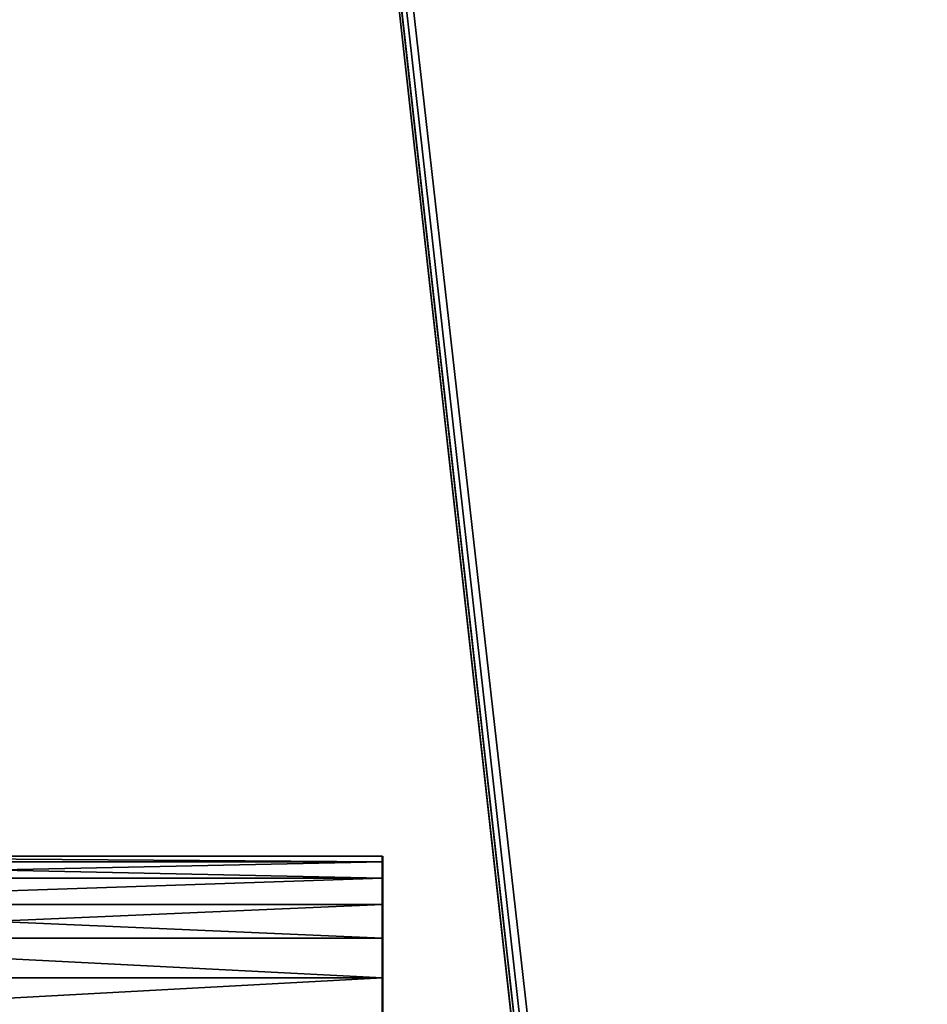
# Model space of a CAD drawing. Header units: millimetres. Extents: x 0 to 359, y -327 to 1.
# Tile 124 of 187: x 22 to 44, y -199 to -175. Entities that reach past the tile are written whole.
import ezdxf

# ---------------------------------------------------------------- set-up
doc = ezdxf.new("R2010")
doc.units = ezdxf.units.MM
doc.header["$MEASUREMENT"] = 0
doc.layers.add('0 Misc', color=7, linetype='Continuous', lineweight=35)
doc.layers.add('10 Raster Images', color=7, linetype='Continuous', lineweight=35)

msp = doc.modelspace()

# ---------------------------------------------------------------- linework, layer by layer
at = {"layer": '0 Misc', "color": 160, "linetype": 'Continuous', "lineweight": 25}
for p, q in [((12, -0.5, 320), (43, -279, 320)), ((43.051, -278.612, 320), (12, -0.5, 320)), ((43.201, -278.25, 320), (12, -0.5, 320)), ((43.439, -277.939, 320), (12, -0.5, 320)), ((31, -196.036, 5), (31, -195.636, 8.035)), ((31, -195.636, 5.965), (31, -195.636, 8.035)), ((31, -196.036, 324), (31, -195.636, 327.035)), ((31, -195.636, 324.965), (31, -195.636, 327.035)), ((31, -196.672, 4.172), (31, -196.036, 9)), ((31, -196.036, 5), (31, -196.036, 9)), ((31, -196.672, 323.172), (31, -196.036, 328)), ((31, -196.036, 324), (31, -196.036, 328)), ((31, -196.672, 4.172), (31, -197.5, 10.464)), ((31, -196.672, 4.172), (31, -196.672, 9.828)), ((31, -196.672, 323.172), (31, -197.5, 329.464)), ((31, -196.672, 323.172), (31, -196.672, 328.828)), ((31, -198.465, 3.136), (31, -197.5, 10.464)), ((31, -197.5, 3.536), (31, -197.5, 10.464)), ((31, -198.465, 322.136), (31, -197.5, 329.464)), ((31, -197.5, 322.536), (31, -197.5, 329.464)), ((31, -198.465, 3.136), (31, -199.5, 11)), ((31, -198.465, 3.136), (31, -198.465, 10.864)), ((31, -198.465, 322.136), (31, -199.5, 330)), ((31, -198.465, 322.136), (31, -198.465, 329.864))]:
    msp.add_line(p, q, dxfattribs=at).dxf.unprotected_set("ltscale", 0)
at = {"layer": '0 Misc', "color": 160, "linetype": 'Continuous', "lineweight": 50, "extrusion": (1, 0, 0)}
for centre in [(-199.5, 3, 31), (-199.5, 322, 31)]:
    msp.add_circle(centre, 4, dxfattribs=at).dxf.unprotected_set("ltscale", 0)
at = {"layer": '0 Misc', "color": 7, "lineweight": 25}
for points, invisible_edges in [([(347, -294.5, 13), (12, -0.5, 13), (12, -294.5, 13)], 1), ([(347, -294.5, 13), (347, -0.5, 13), (12, -0.5, 13)], 12), ([(347, -0.5, 1), (12, -294.5, 1), (12, -0.5, 1)], 1), ([(347, -0.5, 1), (347, -294.5, 1), (12, -294.5, 1)], 12)]:
    msp.add_3dface(points, dxfattribs=dict(at, invisible_edges=invisible_edges))
at = {"layer": '0 Misc', "color": 5, "lineweight": 25}
for points, invisible_edges in [([(347, -294.5, 332), (12, -0.5, 332), (12, -294.5, 332)], 1), ([(347, -294.5, 332), (347, -0.5, 332), (12, -0.5, 332)], 12)]:
    msp.add_3dface(points, dxfattribs=dict(at, invisible_edges=invisible_edges))
for points in [[(12, -0.5, 320), (43.051, -278.612, 320), (43, -279, 320)], [(43.051, -278.612, 320), (12, -0.5, 320), (43.201, -278.25, 320)], [(43.201, -278.25, 320), (12, -0.5, 320), (43.439, -277.939, 320)], [(43.439, -277.939, 320), (12, -0.5, 320), (63.439, -256.939, 320)], [(63.439, -256.939, 320), (12, -0.5, 320), (347, -0.5, 320)], [(43, -279, 320), (12, -294.5, 320), (12, -0.5, 320)], [(12, -195.5, 326), (31, -195.636, 327.035), (12, -195.636, 327.035)], [(31, -195.636, 324.965), (31, -195.5, 326), (12, -195.5, 326)], [(12, -195.5, 326), (31, -195.5, 326), (31, -195.636, 327.035)], [(31, -195.636, 324.965), (12, -195.5, 326), (12, -195.636, 324.965)], [(31, -195.636, 324.965), (31, -195.636, 327.035), (31, -195.5, 326)], [(12, -195.636, 327.035), (31, -196.036, 328), (12, -196.036, 328)], [(12, -196.036, 324), (31, -195.636, 324.965), (12, -195.636, 324.965)], [(12, -196.036, 324), (31, -196.036, 324), (31, -195.636, 324.965)], [(12, -195.636, 327.035), (31, -195.636, 327.035), (31, -196.036, 328)], [(31, -196.036, 324), (31, -196.036, 328), (31, -195.636, 327.035)], [(31, -196.036, 324), (31, -195.636, 327.035), (31, -195.636, 324.965)], [(31, -196.036, 328), (31, -196.672, 328.828), (12, -196.672, 328.828)], [(31, -196.036, 328), (12, -196.672, 328.828), (12, -196.036, 328)], [(12, -196.672, 323.172), (31, -196.036, 324), (12, -196.036, 324)], [(12, -196.672, 323.172), (31, -196.672, 323.172), (31, -196.036, 324)], [(31, -196.672, 323.172), (31, -196.672, 328.828), (31, -196.036, 328)], [(31, -196.672, 323.172), (31, -196.036, 328), (31, -196.036, 324)], [(12, -196.672, 328.828), (31, -197.5, 329.464), (12, -197.5, 329.464)], [(12, -196.672, 328.828), (31, -196.672, 328.828), (31, -197.5, 329.464)], [(12, -197.5, 322.536), (31, -196.672, 323.172), (12, -196.672, 323.172)], [(12, -197.5, 322.536), (31, -197.5, 322.536), (31, -196.672, 323.172)], [(31, -197.5, 322.536), (31, -197.5, 329.464), (31, -196.672, 323.172)], [(31, -196.672, 323.172), (31, -197.5, 329.464), (31, -196.672, 328.828)], [(31, -198.465, 329.864), (12, -198.465, 329.864), (12, -197.5, 329.464)], [(31, -197.5, 329.464), (31, -198.465, 329.864), (12, -197.5, 329.464)], [(31, -198.465, 322.136), (31, -197.5, 322.536), (12, -197.5, 322.536)], [(31, -198.465, 322.136), (12, -197.5, 322.536), (12, -198.465, 322.136)], [(31, -198.465, 322.136), (31, -198.465, 329.864), (31, -197.5, 329.464)], [(31, -198.465, 322.136), (31, -197.5, 329.464), (31, -197.5, 322.536)], [(12, -199.5, 330), (12, -198.465, 329.864), (31, -198.465, 329.864)], [(12, -199.5, 322), (31, -198.465, 322.136), (12, -198.465, 322.136)], [(31, -198.465, 329.864), (31, -199.5, 330), (12, -199.5, 330)], [(12, -199.5, 322), (31, -199.5, 322), (31, -198.465, 322.136)], [(31, -199.5, 322), (31, -199.5, 330), (31, -198.465, 322.136)], [(31, -198.465, 322.136), (31, -199.5, 330), (31, -198.465, 329.864)]]:
    msp.add_3dface(points, dxfattribs=at)
at = {"layer": '0 Misc', "color": 7, "lineweight": 25}
for points in [[(12, -195.5, 7), (31, -195.636, 8.035), (12, -195.636, 8.035)], [(31, -195.636, 5.965), (31, -195.5, 7), (12, -195.5, 7)], [(12, -195.5, 7), (31, -195.5, 7), (31, -195.636, 8.035)], [(31, -195.636, 5.965), (12, -195.5, 7), (12, -195.636, 5.965)], [(31, -195.636, 5.965), (31, -195.636, 8.035), (31, -195.5, 7)], [(12, -195.636, 8.035), (31, -196.036, 9), (12, -196.036, 9)], [(12, -196.036, 5), (31, -195.636, 5.965), (12, -195.636, 5.965)], [(12, -196.036, 5), (31, -196.036, 5), (31, -195.636, 5.965)], [(12, -195.636, 8.035), (31, -195.636, 8.035), (31, -196.036, 9)], [(31, -196.036, 5), (31, -196.036, 9), (31, -195.636, 8.035)], [(31, -196.036, 5), (31, -195.636, 8.035), (31, -195.636, 5.965)], [(31, -196.036, 9), (31, -196.672, 9.828), (12, -196.672, 9.828)], [(31, -196.036, 9), (12, -196.672, 9.828), (12, -196.036, 9)], [(12, -196.672, 4.172), (31, -196.036, 5), (12, -196.036, 5)], [(12, -196.672, 4.172), (31, -196.672, 4.172), (31, -196.036, 5)], [(31, -196.672, 4.172), (31, -196.672, 9.828), (31, -196.036, 9)], [(31, -196.672, 4.172), (31, -196.036, 9), (31, -196.036, 5)], [(12, -196.672, 9.828), (31, -197.5, 10.464), (12, -197.5, 10.464)], [(12, -196.672, 9.828), (31, -196.672, 9.828), (31, -197.5, 10.464)], [(12, -197.5, 3.536), (31, -196.672, 4.172), (12, -196.672, 4.172)], [(12, -197.5, 3.536), (31, -197.5, 3.536), (31, -196.672, 4.172)], [(31, -197.5, 3.536), (31, -197.5, 10.464), (31, -196.672, 4.172)], [(31, -196.672, 4.172), (31, -197.5, 10.464), (31, -196.672, 9.828)], [(31, -198.465, 10.864), (12, -198.465, 10.864), (12, -197.5, 10.464)], [(31, -197.5, 10.464), (31, -198.465, 10.864), (12, -197.5, 10.464)], [(31, -198.465, 3.136), (31, -197.5, 3.536), (12, -197.5, 3.536)], [(31, -198.465, 3.136), (12, -197.5, 3.536), (12, -198.465, 3.136)], [(31, -198.465, 3.136), (31, -198.465, 10.864), (31, -197.5, 10.464)], [(31, -198.465, 3.136), (31, -197.5, 10.464), (31, -197.5, 3.536)], [(12, -199.5, 11), (12, -198.465, 10.864), (31, -198.465, 10.864)], [(12, -199.5, 3), (31, -198.465, 3.136), (12, -198.465, 3.136)], [(31, -198.465, 10.864), (31, -199.5, 11), (12, -199.5, 11)], [(12, -199.5, 3), (31, -199.5, 3), (31, -198.465, 3.136)], [(31, -199.5, 3), (31, -199.5, 11), (31, -198.465, 3.136)], [(31, -198.465, 3.136), (31, -199.5, 11), (31, -198.465, 10.864)]]:
    msp.add_3dface(points, dxfattribs=at)
at = {"layer": '10 Raster Images', "color": 160, "linetype": 'Continuous', "lineweight": 25}
for p, q in [((31, -195.636, 5.965), (31, -195.5, 7)), ((31, -195.5, 7), (31, -195.636, 8.035)), ((31, -195.636, 324.965), (31, -195.5, 326)), ((31, -195.5, 326), (31, -195.636, 327.035)), ((31, -195.636, 8.035), (31, -196.036, 9)), ((31, -196.036, 5), (31, -195.636, 5.965)), ((31, -195.636, 327.035), (31, -196.036, 328)), ((31, -196.036, 324), (31, -195.636, 324.965)), ((31, -196.036, 9), (31, -196.672, 9.828)), ((31, -196.672, 4.172), (31, -196.036, 5)), ((31, -196.036, 328), (31, -196.672, 328.828)), ((31, -196.672, 323.172), (31, -196.036, 324)), ((31, -197.5, 3.536), (31, -196.672, 4.172)), ((31, -196.672, 9.828), (31, -197.5, 10.464)), ((31, -197.5, 322.536), (31, -196.672, 323.172)), ((31, -196.672, 328.828), (31, -197.5, 329.464)), ((31, -197.5, 10.464), (31, -198.465, 10.864)), ((31, -198.465, 3.136), (31, -197.5, 3.536)), ((31, -197.5, 329.464), (31, -198.465, 329.864)), ((31, -198.465, 322.136), (31, -197.5, 322.536)), ((31, -199.5, 3), (31, -198.465, 3.136)), ((31, -198.465, 10.864), (31, -199.5, 11)), ((31, -199.5, 322), (31, -198.465, 322.136)), ((31, -198.465, 329.864), (31, -199.5, 330))]:
    msp.add_line(p, q, dxfattribs=at).dxf.unprotected_set("ltscale", 0)

doc.saveas('drawing.dxf')
